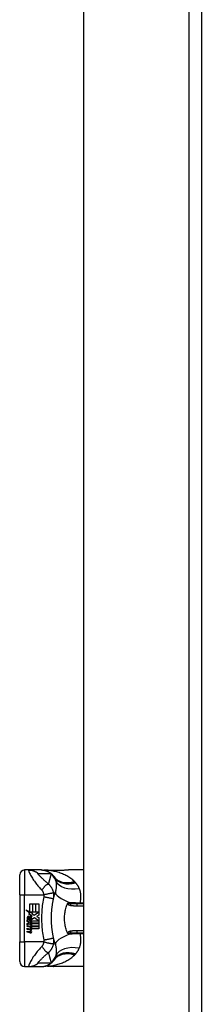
# Model space of a CAD drawing. Header units: inches. Extents: x 11 to 342, y 26 to 169.
# Tile 93 of 204: x 95.74 to 97.18, y 97.82 to 105.64. Entities that reach past the tile are written whole.
import ezdxf

# ---------------------------------------------------------------- set-up
doc = ezdxf.new("R2010")
doc.units = ezdxf.units.IN
doc.header["$MEASUREMENT"] = 0
doc.layers.add('Visible Edges(ANSI)', color=7, linetype='Continuous', lineweight=25)
doc.layers.add('Visible Tangent Edges(ANSI)', color=7, linetype='Continuous', lineweight=25)

msp = doc.modelspace()

# ---------------------------------------------------------------- linework, layer by layer
at = {"layer": 'Visible Edges(ANSI)'}
for p, q in [((96.2509, 83.7599), (96.2509, 113.3629)), ((97.1849, 113.3629), (97.1849, 83.6429)), ((95.8119, 98.8868), (95.7794, 98.8868)), ((95.9123, 98.8868), (95.8119, 98.8868)), ((95.9147, 98.8868), (95.9123, 98.8868)), ((96.2509, 98.8868), (96.1289, 98.8868)), ((95.74, 98.6899), (95.74, 98.8474)), ((95.74, 98.6899), (95.74, 98.3159)), ((95.7893, 98.5701), (95.8211, 98.5535)), ((95.8201, 98.5408), (95.7893, 98.5701)), ((95.8211, 98.6182), (95.8425, 98.6182)), ((95.8211, 98.5535), (95.8211, 98.6182)), ((95.8233, 98.5524), (95.8429, 98.5422)), ((95.8425, 98.5524), (95.8233, 98.5524)), ((95.8425, 98.6182), (95.8425, 98.5524)), ((95.8455, 98.6182), (95.8669, 98.6182)), ((95.8455, 98.5524), (95.8455, 98.6182)), ((95.8669, 98.5524), (95.8455, 98.5524)), ((95.8549, 98.5278), (95.8907, 98.5524)), ((95.8669, 98.6182), (95.8669, 98.5524)), ((95.8697, 98.5524), (95.8697, 98.6182)), ((95.8697, 98.6182), (95.8911, 98.6182)), ((95.8907, 98.5524), (95.8697, 98.5524)), ((95.8911, 98.6182), (95.8911, 98.529)), ((96.2509, 98.6171), (96.1975, 98.6171)), ((95.7989, 98.488), (95.8175, 98.4716)), ((95.7989, 98.4772), (95.7989, 98.488)), ((95.8119, 98.4682), (95.7989, 98.4772)), ((95.8067, 98.4916), (95.8007, 98.4916)), ((95.8106, 98.5395), (95.8201, 98.5408)), ((95.84, 98.5186), (95.8106, 98.5395)), ((95.8119, 98.4666), (95.8119, 98.4682)), ((95.8147, 98.4872), (95.8147, 98.5116)), ((95.8175, 98.4716), (95.8353, 98.4808)), ((95.8207, 98.5106), (95.8207, 98.4946)), ((95.8353, 98.47), (95.823, 98.4648)), ((95.8254, 98.4634), (95.8372, 98.4684)), ((95.8323, 98.5139), (95.84, 98.5186)), ((95.8353, 98.4808), (95.8353, 98.47)), ((95.8429, 98.5422), (95.8362, 98.5409)), ((95.8362, 98.5409), (95.8549, 98.5278)), ((95.8372, 98.4834), (95.8902, 98.4834)), ((95.8372, 98.4684), (95.8372, 98.4834)), ((95.8576, 98.5078), (95.8377, 98.494)), ((95.8902, 98.4834), (95.8576, 98.5078)), ((95.8911, 98.529), (95.8737, 98.5172)), ((95.8737, 98.5172), (95.8911, 98.508)), ((95.8911, 98.508), (95.8911, 98.4634)), ((95.7989, 98.4616), (95.8119, 98.4666)), ((95.7989, 98.4508), (95.7989, 98.4616)), ((95.8176, 98.4598), (95.7989, 98.4508)), ((95.7989, 98.4462), (95.8353, 98.4398)), ((95.7989, 98.4374), (95.7989, 98.4462)), ((95.8139, 98.4347), (95.7989, 98.4374)), ((95.7989, 98.4236), (95.8219, 98.4195)), ((95.7989, 98.4148), (95.7989, 98.4236)), ((95.8139, 98.4121), (95.7989, 98.4148)), ((95.7989, 98.4012), (95.8219, 98.3971)), ((95.7989, 98.3924), (95.7989, 98.4012)), ((95.8217, 98.3879), (95.7989, 98.3924)), ((95.8353, 98.4436), (95.8176, 98.4598)), ((95.823, 98.4648), (95.823, 98.4634)), ((95.823, 98.4634), (95.8353, 98.4545)), ((95.8911, 98.4634), (95.8254, 98.4634)), ((95.8289, 98.4327), (95.8289, 98.4308)), ((95.8353, 98.4322), (95.8289, 98.4327)), ((95.8303, 98.4606), (95.8911, 98.4606)), ((95.8372, 98.4556), (95.8303, 98.4606)), ((95.8331, 98.4301), (95.8372, 98.4298)), ((95.8353, 98.4545), (95.8353, 98.4436)), ((95.8353, 98.4398), (95.8353, 98.4322)), ((95.8372, 98.4408), (95.8372, 98.4556)), ((95.8911, 98.4408), (95.8372, 98.4408)), ((95.8372, 98.438), (95.8911, 98.438)), ((95.8372, 98.4298), (95.8372, 98.438)), ((95.8911, 98.4182), (95.8381, 98.4182)), ((95.8911, 98.4606), (95.8911, 98.4408)), ((95.8911, 98.438), (95.8911, 98.4182)), ((95.74, 98.1584), (95.74, 98.3159)), ((96.1975, 98.3887), (96.2509, 98.3887)), ((95.7794, 98.119), (95.8119, 98.119)), ((95.8119, 98.119), (95.9123, 98.119)), ((95.9123, 98.119), (95.9147, 98.119)), ((96.2509, 98.119), (96.1289, 98.119))]:
    msp.add_line(p, q, dxfattribs=at)
at = {"layer": 'Visible Edges(ANSI)', "flags": 128}
for points in [[(95.9147, 98.8868), (95.9194, 98.8867), (95.9241, 98.8864), (95.9288, 98.8859), (95.9335, 98.8853), (95.9382, 98.8844), (95.9429, 98.8833), (95.9476, 98.8821), (95.9522, 98.8806), (95.9568, 98.879), (95.9614, 98.8772), (95.9658, 98.8751), (95.9702, 98.8729), (95.9745, 98.8705), (95.9787, 98.8679), (95.9827, 98.8652), (95.9867, 98.8623), (95.9905, 98.8593), (95.9941, 98.8561), (95.9976, 98.8528), (96.001, 98.8493), (96.0042, 98.8458), (96.0072, 98.8422), (96.01, 98.8384), (96.0127, 98.8346)], [(95.9622, 98.884), (95.9471, 98.884), (95.9319, 98.8855)], [(95.9622, 98.884), (95.986, 98.8848), (96.0103, 98.8853)], [(96.0103, 98.8853), (96.0405, 98.8858), (96.0704, 98.8862), (96.0999, 98.8866), (96.1289, 98.8868)], [(96.0092, 98.6576), (96.0097, 98.66), (96.0103, 98.6623), (96.0108, 98.6647), (96.0113, 98.667), (96.0119, 98.6694), (96.0125, 98.6717), (96.013, 98.674), (96.0136, 98.6763), (96.0142, 98.6786), (96.0148, 98.6809), (96.0153, 98.6832), (96.0159, 98.6855), (96.0166, 98.6878), (96.0172, 98.69), (96.0178, 98.6923), (96.0184, 98.6946), (96.019, 98.6968), (96.0197, 98.6991), (96.0203, 98.7013), (96.021, 98.7035), (96.0217, 98.7058), (96.0223, 98.708), (96.023, 98.7102), (96.0237, 98.7124)], [(95.9937, 98.5423), (95.994, 98.5471), (95.9943, 98.552), (95.9946, 98.5568), (95.995, 98.5617), (95.9954, 98.5665), (95.9958, 98.5714), (95.9963, 98.5762), (95.9968, 98.5811), (95.9973, 98.5859), (95.9979, 98.5907), (95.9985, 98.5955), (95.9991, 98.6004), (95.9998, 98.6052), (96.0005, 98.61), (96.0012, 98.6148), (96.002, 98.6196), (96.0028, 98.6244), (96.0036, 98.6291), (96.0044, 98.6339), (96.0053, 98.6387), (96.0062, 98.6434), (96.0072, 98.6482), (96.0082, 98.6529), (96.0092, 98.6576)], [(96.1201, 98.6189), (96.1203, 98.6193), (96.1205, 98.6198), (96.1207, 98.6202), (96.121, 98.6207), (96.1213, 98.6211), (96.1216, 98.6215), (96.1218, 98.6219), (96.1222, 98.6223), (96.1225, 98.6226), (96.1228, 98.623), (96.1232, 98.6233), (96.1235, 98.6236), (96.1239, 98.6239), (96.1243, 98.6241), (96.1246, 98.6244), (96.125, 98.6246), (96.1254, 98.6248), (96.1258, 98.625), (96.1261, 98.6251), (96.1265, 98.6253), (96.1269, 98.6254), (96.1273, 98.6256), (96.1276, 98.6257), (96.128, 98.6258)], [(96.1193, 98.3887), (96.1157, 98.3976), (96.1125, 98.4066), (96.1095, 98.4158), (96.1068, 98.4251), (96.1045, 98.4346), (96.1024, 98.4441), (96.1006, 98.4538), (96.0992, 98.4636), (96.0981, 98.4734), (96.0973, 98.4832), (96.0968, 98.4931), (96.0966, 98.503), (96.0968, 98.5129), (96.0973, 98.5228), (96.0981, 98.5327), (96.0992, 98.5425), (96.1007, 98.5522), (96.1024, 98.5618), (96.1045, 98.5713), (96.1068, 98.5807), (96.1095, 98.59), (96.1125, 98.5992), (96.1157, 98.6082), (96.1193, 98.6171)], [(96.1193, 98.6171), (96.1193, 98.6171), (96.1194, 98.6172), (96.1194, 98.6173), (96.1194, 98.6174), (96.1195, 98.6174), (96.1195, 98.6175), (96.1195, 98.6176), (96.1196, 98.6177), (96.1196, 98.6177), (96.1196, 98.6178), (96.1197, 98.6179), (96.1197, 98.618), (96.1197, 98.618), (96.1198, 98.6181), (96.1198, 98.6182), (96.1198, 98.6183), (96.1198, 98.6183), (96.1199, 98.6184), (96.1199, 98.6185), (96.1199, 98.6186), (96.12, 98.6186), (96.12, 98.6187), (96.12, 98.6188), (96.1201, 98.6189)], [(95.9937, 98.4635), (95.9935, 98.4668), (95.9934, 98.4701), (95.9932, 98.4734), (95.9931, 98.4766), (95.993, 98.4799), (95.9929, 98.4832), (95.9928, 98.4865), (95.9927, 98.4898), (95.9927, 98.4931), (95.9927, 98.4963), (95.9926, 98.4996), (95.9926, 98.5029), (95.9926, 98.5062), (95.9927, 98.5095), (95.9927, 98.5127), (95.9927, 98.516), (95.9928, 98.5193), (95.9929, 98.5226), (95.993, 98.5259), (95.9931, 98.5291), (95.9932, 98.5324), (95.9934, 98.5357), (95.9935, 98.539), (95.9937, 98.5423)], [(96.0092, 98.3482), (96.0082, 98.3529), (96.0072, 98.3576), (96.0062, 98.3624), (96.0053, 98.3671), (96.0044, 98.3719), (96.0036, 98.3766), (96.0028, 98.3814), (96.002, 98.3862), (96.0012, 98.391), (96.0005, 98.3958), (95.9998, 98.4006), (95.9991, 98.4054), (95.9985, 98.4102), (95.9979, 98.4151), (95.9973, 98.4199), (95.9968, 98.4247), (95.9963, 98.4296), (95.9958, 98.4344), (95.9954, 98.4393), (95.995, 98.4441), (95.9946, 98.449), (95.9943, 98.4538), (95.994, 98.4587), (95.9937, 98.4635)], [(96.0237, 98.2934), (96.023, 98.2956), (96.0223, 98.2978), (96.0217, 98.3), (96.021, 98.3023), (96.0203, 98.3045), (96.0197, 98.3067), (96.019, 98.309), (96.0184, 98.3112), (96.0178, 98.3135), (96.0172, 98.3157), (96.0166, 98.318), (96.0159, 98.3203), (96.0153, 98.3226), (96.0148, 98.3249), (96.0142, 98.3272), (96.0136, 98.3295), (96.013, 98.3318), (96.0125, 98.3341), (96.0119, 98.3364), (96.0113, 98.3388), (96.0108, 98.3411), (96.0103, 98.3434), (96.0097, 98.3458), (96.0092, 98.3482)], [(96.1201, 98.3869), (96.12, 98.387), (96.12, 98.3871), (96.12, 98.3872), (96.1199, 98.3872), (96.1199, 98.3873), (96.1199, 98.3874), (96.1198, 98.3875), (96.1198, 98.3875), (96.1198, 98.3876), (96.1198, 98.3877), (96.1197, 98.3878), (96.1197, 98.3878), (96.1197, 98.3879), (96.1196, 98.388), (96.1196, 98.388), (96.1196, 98.3881), (96.1195, 98.3882), (96.1195, 98.3883), (96.1195, 98.3883), (96.1194, 98.3884), (96.1194, 98.3885), (96.1194, 98.3886), (96.1193, 98.3886), (96.1193, 98.3887)], [(96.128, 98.38), (96.1276, 98.3801), (96.1273, 98.3802), (96.1269, 98.3803), (96.1265, 98.3805), (96.1261, 98.3806), (96.1258, 98.3808), (96.1254, 98.381), (96.125, 98.3812), (96.1246, 98.3814), (96.1243, 98.3817), (96.1239, 98.3819), (96.1235, 98.3822), (96.1232, 98.3825), (96.1228, 98.3828), (96.1225, 98.3832), (96.1222, 98.3835), (96.1218, 98.3839), (96.1216, 98.3843), (96.1213, 98.3847), (96.121, 98.3851), (96.1207, 98.3856), (96.1205, 98.386), (96.1203, 98.3865), (96.1201, 98.3869)], [(95.9147, 98.119), (95.9194, 98.1191), (95.9241, 98.1194), (95.9288, 98.1199), (95.9335, 98.1205), (95.9382, 98.1214), (95.9429, 98.1224), (95.9476, 98.1237), (95.9522, 98.1251), (95.9568, 98.1268), (95.9614, 98.1286), (95.9658, 98.1307), (95.9702, 98.1329), (95.9745, 98.1353), (95.9787, 98.1378), (95.9827, 98.1406), (95.9867, 98.1435), (95.9905, 98.1465), (95.9941, 98.1497), (95.9976, 98.153), (96.001, 98.1565), (96.0042, 98.16), (96.0072, 98.1636), (96.01, 98.1674), (96.0127, 98.1712)], [(95.9622, 98.1218), (95.9471, 98.1218), (95.9319, 98.1203)], [(96.0103, 98.1205), (95.986, 98.121), (95.9622, 98.1218)], [(96.1289, 98.119), (96.0999, 98.1192), (96.0704, 98.1195), (96.0405, 98.12), (96.0103, 98.1205)]]:
    msp.add_lwpolyline(points, dxfattribs=at)
at = {"layer": 'Visible Edges(ANSI)'}
for centre, radius, start, end in [((95.7794, 98.8474), 0.0394, 90, 180), ((95.5202, 98.5029), 0.5938, 33.52082, 33.96213), ((95.9168, 98.7656), 0.1181, 31.30007, 33.52082), ((95.8393, 98.5036), 0.0405, 171.56052, 197.33425), ((95.8123, 98.5076), 0.0132, 86.56465, 171.56052), ((95.8256, 98.4994), 0.0205, 154.67838, 202.56091), ((95.8129, 98.5054), 0.0064, 73.52609, 154.67838), ((95.8115, 98.4943), 0.0265, 44.16843, 86.56465), ((95.8223, 98.5044), 0.0188, 246.15553, 293.84447), ((95.8193, 98.4995), 0.0112, 19.37968, 82.99755), ((95.8237, 98.5002), 0.00637, 241.45471, 321.16516), ((95.823, 98.5007), 0.0073, 321.16516, 19.37968), ((95.8258, 98.4964), 0.0101, 293.84447, 355.08017), ((95.8162, 98.4989), 0.0199, 350.40854, 44.16843), ((95.8162, 98.4989), 0.022, 347.07905, 43.17854), ((95.8085, 98.4042), 0.031, 57.59924, 80), ((95.8089, 98.3815), 0.031, 58.55841, 80.82565), ((95.8233, 98.4276), 0.0082, 260, 293.55712), ((95.8233, 98.4052), 0.0082, 259.9922, 293.54875), ((95.8206, 98.4233), 0.0084, 6.03001, 57.59924), ((95.8206, 98.4009), 0.0084, 6.10268, 57.60833), ((95.825, 98.4237), 0.004, 293.55712, 6.03001), ((95.825, 98.4013), 0.004, 293.54875, 6.10268), ((95.8259, 98.4291), 0.0192, 273.6169, 286.9928), ((95.8199, 98.3953), 0.0164, 359.6788, 63.95078), ((95.8203, 98.4173), 0.016, 359.47765, 57.41137), ((95.8295, 98.4172), 0.00676, 286.9928, 359.47765), ((95.8293, 98.3952), 0.007, 288.47479, 359.6788), ((95.8221, 98.4185), 0.016, 358.79525, 46.5849), ((95.8254, 98.4068), 0.0192, 259, 288.47479), ((95.7794, 98.1584), 0.0394, 180, 270), ((95.5202, 98.5029), 0.5938, 326.03787, 326.47918), ((95.9168, 98.2402), 0.1181, 326.47918, 328.69993)]:
    msp.add_arc(centre, radius, start, end, dxfattribs=at)
at = {"layer": 'Visible Tangent Edges(ANSI)'}
for p, q in [((97.0859, 113.3629), (97.0859, 83.6429)), ((95.7794, 98.8868), (95.7794, 98.6899)), ((95.74, 98.6899), (95.7794, 98.6899)), ((95.7794, 98.3159), (95.7794, 98.6899)), ((95.7794, 98.6899), (95.9314, 98.6899)), ((96.1975, 98.6025), (96.1975, 98.6171)), ((96.1975, 98.6025), (96.2509, 98.6025)), ((96.2199, 98.6238), (96.2199, 98.6171)), ((96.2509, 98.6238), (96.2199, 98.6238)), ((96.2509, 98.4033), (96.1975, 98.4033)), ((96.1975, 98.3887), (96.1975, 98.4033)), ((95.74, 98.3159), (95.7794, 98.3159)), ((95.7794, 98.3159), (95.7794, 98.119)), ((95.9314, 98.3159), (95.7794, 98.3159)), ((96.2199, 98.3887), (96.2199, 98.382)), ((96.2199, 98.382), (96.2509, 98.382))]:
    msp.add_line(p, q, dxfattribs=at)
at = {"layer": 'Visible Tangent Edges(ANSI)', "flags": 128}
for points in [[(95.8119, 98.8868), (95.8111, 98.8859), (95.8111, 98.8834), (95.8121, 98.8795), (95.8138, 98.8742), (95.8163, 98.8678), (95.8193, 98.8607), (95.8229, 98.8531), (95.827, 98.8452), (95.8313, 98.8371), (95.836, 98.829), (95.8409, 98.8209), (95.846, 98.8129), (95.8513, 98.805), (95.8567, 98.7973), (95.8623, 98.7898), (95.868, 98.7824), (95.8738, 98.7751), (95.8796, 98.7679), (95.8856, 98.7609), (95.8916, 98.7539), (95.8976, 98.747), (95.9037, 98.7402), (95.9099, 98.7332), (95.916, 98.7264)], [(95.8119, 98.8868), (95.8152, 98.8867), (95.8185, 98.8866), (95.8219, 98.8863), (95.8252, 98.886), (95.8286, 98.8855), (95.8319, 98.885), (95.8352, 98.8844), (95.8385, 98.8836), (95.8418, 98.8828), (95.8451, 98.8818), (95.8483, 98.8808), (95.8516, 98.8797), (95.8547, 98.8784), (95.8579, 98.8771), (95.861, 98.8757), (95.864, 98.8742), (95.867, 98.8726), (95.87, 98.8709), (95.8729, 98.8691), (95.8757, 98.8673), (95.8785, 98.8654), (95.8812, 98.8634), (95.8838, 98.8613), (95.8864, 98.8592)], [(95.9687, 98.7749), (95.9634, 98.7796), (95.9581, 98.7842), (95.953, 98.7888), (95.948, 98.7934), (95.943, 98.7978), (95.9382, 98.8023), (95.9335, 98.8067), (95.9288, 98.811), (95.9243, 98.8152), (95.9199, 98.8194), (95.9156, 98.8236), (95.9115, 98.8276), (95.9075, 98.8316), (95.9036, 98.8354), (95.9, 98.8391), (95.8966, 98.8427), (95.8935, 98.8461), (95.8908, 98.8493), (95.8885, 98.8521), (95.8867, 98.8546), (95.8855, 98.8566), (95.885, 98.8581), (95.8853, 98.859), (95.8864, 98.8592)], [(95.8864, 98.8592), (95.8906, 98.8592), (95.8948, 98.8592), (95.899, 98.8592), (95.9031, 98.8592), (95.9073, 98.8592), (95.9115, 98.8592), (95.9157, 98.8592), (95.9199, 98.8592), (95.9241, 98.8592), (95.9282, 98.8592), (95.9324, 98.8592), (95.9366, 98.8592), (95.9408, 98.8592), (95.945, 98.8592), (95.9492, 98.8592), (95.9534, 98.8592), (95.9575, 98.8592), (95.9617, 98.8592), (95.9659, 98.8592), (95.9701, 98.8592), (95.9743, 98.8592), (95.9785, 98.8592), (95.9827, 98.8592), (95.9869, 98.8592)], [(95.9123, 98.8868), (95.9156, 98.8867), (95.919, 98.8866), (95.9223, 98.8863), (95.9256, 98.886), (95.929, 98.8855), (95.9323, 98.885), (95.9356, 98.8843), (95.9389, 98.8836), (95.9422, 98.8828), (95.9455, 98.8818), (95.9488, 98.8808), (95.952, 98.8796), (95.9552, 98.8784), (95.9583, 98.8771), (95.9614, 98.8757), (95.9645, 98.8742), (95.9675, 98.8726), (95.9704, 98.8709), (95.9733, 98.8691), (95.9762, 98.8673), (95.9789, 98.8654), (95.9817, 98.8634), (95.9843, 98.8613), (95.9869, 98.8592)], [(95.9643, 98.8839), (95.9642, 98.8839), (95.9642, 98.8839), (95.9641, 98.8839), (95.964, 98.884), (95.9639, 98.884), (95.9638, 98.884), (95.9637, 98.884), (95.9636, 98.884), (95.9635, 98.884), (95.9635, 98.884), (95.9634, 98.884), (95.9633, 98.884), (95.9632, 98.884), (95.9631, 98.884), (95.963, 98.884), (95.9629, 98.884), (95.9628, 98.884), (95.9628, 98.884), (95.9627, 98.884), (95.9626, 98.884), (95.9625, 98.884), (95.9624, 98.884), (95.9623, 98.884), (95.9622, 98.884)], [(95.9673, 98.8838), (95.9671, 98.8838), (95.967, 98.8838), (95.9668, 98.8838), (95.9666, 98.8839), (95.9665, 98.8839), (95.9663, 98.8839), (95.9662, 98.8839), (95.966, 98.8839), (95.9659, 98.8839), (95.9657, 98.8839), (95.9656, 98.8839), (95.9655, 98.8839), (95.9654, 98.8839), (95.9652, 98.8839), (95.9651, 98.8839), (95.965, 98.8839), (95.9649, 98.8839), (95.9648, 98.8839), (95.9647, 98.8839), (95.9646, 98.8839), (95.9645, 98.8839), (95.9645, 98.8839), (95.9644, 98.8839), (95.9643, 98.8839)], [(95.9673, 98.8838), (95.9691, 98.8839), (95.9709, 98.884), (95.9726, 98.8841), (95.9744, 98.8841), (95.9762, 98.8842), (95.978, 98.8843), (95.9798, 98.8843), (95.9816, 98.8844), (95.9834, 98.8845), (95.9853, 98.8845), (95.9871, 98.8846), (95.9889, 98.8846), (95.9907, 98.8847), (95.9925, 98.8847), (95.9944, 98.8848), (95.9962, 98.8848), (95.998, 98.8849), (95.9999, 98.8849), (96.0017, 98.885), (96.0035, 98.885), (96.0054, 98.885), (96.0072, 98.8851), (96.0091, 98.8851), (96.0109, 98.8851)], [(96.176, 98.7949), (96.1692, 98.8012), (96.1622, 98.8074), (96.1549, 98.8133), (96.1473, 98.8189), (96.1396, 98.8243), (96.1317, 98.8295), (96.1236, 98.8344), (96.1153, 98.8391), (96.1069, 98.8435), (96.0983, 98.8478), (96.0895, 98.8517), (96.0807, 98.8555), (96.0717, 98.8591), (96.0626, 98.8624), (96.0534, 98.8655), (96.044, 98.8684), (96.0346, 98.8711), (96.0252, 98.8735), (96.0156, 98.8758), (96.006, 98.8778), (95.9964, 98.8796), (95.9867, 98.8812), (95.977, 98.8826), (95.9673, 98.8838)], [(95.9869, 98.8592), (95.9884, 98.8582), (95.9898, 98.8572), (95.9913, 98.8562), (95.9926, 98.8552), (95.994, 98.8542), (95.9953, 98.8532), (95.9965, 98.8522), (95.9977, 98.8512), (95.9989, 98.8502), (96, 98.8491), (96.0011, 98.8481), (96.0022, 98.8471), (96.0032, 98.8461), (96.0042, 98.845), (96.0052, 98.844), (96.0062, 98.843), (96.0071, 98.842), (96.008, 98.8409), (96.0088, 98.8399), (96.0096, 98.8388), (96.0104, 98.8378), (96.0112, 98.8367), (96.012, 98.8357), (96.0127, 98.8346)], [(96.0103, 98.8853), (96.0104, 98.8853), (96.0104, 98.8853), (96.0104, 98.8853), (96.0104, 98.8853), (96.0105, 98.8853), (96.0105, 98.8853), (96.0105, 98.8853), (96.0105, 98.8853), (96.0106, 98.8853), (96.0106, 98.8853), (96.0106, 98.8853), (96.0106, 98.8853), (96.0107, 98.8852), (96.0107, 98.8852), (96.0107, 98.8852), (96.0107, 98.8852), (96.0108, 98.8852), (96.0108, 98.8852), (96.0108, 98.8852), (96.0108, 98.8852), (96.0109, 98.8852), (96.0109, 98.8852), (96.0109, 98.8851), (96.0109, 98.8851)], [(96.0109, 98.8851), (96.016, 98.8852), (96.021, 98.8853), (96.026, 98.8854), (96.031, 98.8855), (96.036, 98.8856), (96.041, 98.8857), (96.046, 98.8858), (96.0509, 98.8858), (96.0559, 98.8859), (96.0609, 98.886), (96.0658, 98.8861), (96.0707, 98.8862), (96.0756, 98.8863), (96.0805, 98.8863), (96.0854, 98.8864), (96.0903, 98.8865), (96.0952, 98.8865), (96.1001, 98.8866), (96.1049, 98.8866), (96.1097, 98.8867), (96.1146, 98.8867), (96.1194, 98.8867), (96.1241, 98.8867), (96.1289, 98.8868)], [(95.9904, 98.8535), (95.9894, 98.8504), (95.9884, 98.8472), (95.9873, 98.844), (95.9863, 98.8408), (95.9853, 98.8376), (95.9843, 98.8344), (95.9834, 98.8312), (95.9824, 98.828), (95.9814, 98.8247), (95.9805, 98.8215), (95.9796, 98.8182), (95.9787, 98.8149), (95.9778, 98.8117), (95.9769, 98.8084), (95.976, 98.8051), (95.9751, 98.8018), (95.9743, 98.7984), (95.9735, 98.7951), (95.9726, 98.7918), (95.9718, 98.7884), (95.971, 98.785), (95.9702, 98.7817), (95.9695, 98.7783), (95.9687, 98.7749)], [(96.0152, 98.8308), (96.0143, 98.8322), (96.0134, 98.8335), (96.0124, 98.8348), (96.0115, 98.836), (96.0105, 98.8372), (96.0095, 98.8384), (96.0085, 98.8395), (96.0075, 98.8405), (96.0065, 98.8416), (96.0054, 98.8426), (96.0044, 98.8436), (96.0034, 98.8445), (96.0023, 98.8454), (96.0013, 98.8463), (96.0002, 98.8471), (95.9992, 98.848), (95.9981, 98.8487), (95.997, 98.8495), (95.9959, 98.8502), (95.9948, 98.8509), (95.9937, 98.8516), (95.9926, 98.8523), (95.9915, 98.8529), (95.9904, 98.8535)], [(96.0177, 98.827), (96.0183, 98.826), (96.0188, 98.825), (96.0194, 98.824), (96.0199, 98.8231), (96.0204, 98.822), (96.0209, 98.821), (96.0214, 98.82), (96.0219, 98.8189), (96.0223, 98.8178), (96.0228, 98.8167), (96.0232, 98.8156), (96.0237, 98.8145), (96.0241, 98.8134), (96.0245, 98.8122), (96.0248, 98.8111), (96.0252, 98.8099), (96.0256, 98.8087), (96.0259, 98.8075), (96.0263, 98.8063), (96.0266, 98.805), (96.0269, 98.8038), (96.0272, 98.8025), (96.0275, 98.8012), (96.0277, 98.7999)], [(96.0277, 98.7999), (96.0283, 98.7966), (96.0288, 98.7932), (96.0293, 98.7897), (96.0297, 98.7863), (96.0301, 98.7827), (96.0304, 98.7792), (96.0306, 98.7756), (96.0308, 98.772), (96.031, 98.7684), (96.031, 98.7648), (96.031, 98.7611), (96.0309, 98.7574), (96.0308, 98.7537), (96.0306, 98.7499), (96.0303, 98.7462), (96.0299, 98.7424), (96.0294, 98.7386), (96.0289, 98.7349), (96.0282, 98.7311), (96.0275, 98.7273), (96.0267, 98.7235), (96.0258, 98.7198), (96.0248, 98.7161), (96.0237, 98.7124)], [(96.1794, 98.7915), (96.1792, 98.7917), (96.1791, 98.7918), (96.1789, 98.7919), (96.1788, 98.7921), (96.1786, 98.7922), (96.1785, 98.7924), (96.1784, 98.7925), (96.1782, 98.7926), (96.1781, 98.7928), (96.1779, 98.7929), (96.1778, 98.7931), (96.1777, 98.7932), (96.1775, 98.7933), (96.1774, 98.7935), (96.1772, 98.7936), (96.1771, 98.7938), (96.177, 98.7939), (96.1768, 98.794), (96.1767, 98.7942), (96.1765, 98.7943), (96.1764, 98.7945), (96.1762, 98.7946), (96.1761, 98.7947), (96.176, 98.7949)], [(96.1859, 98.7847), (96.1856, 98.785), (96.1854, 98.7853), (96.1851, 98.7856), (96.1848, 98.7859), (96.1846, 98.7861), (96.1843, 98.7864), (96.184, 98.7867), (96.1837, 98.787), (96.1835, 98.7873), (96.1832, 98.7876), (96.1829, 98.7879), (96.1827, 98.7881), (96.1824, 98.7884), (96.1821, 98.7887), (96.1818, 98.789), (96.1816, 98.7893), (96.1813, 98.7896), (96.181, 98.7898), (96.1807, 98.7901), (96.1805, 98.7904), (96.1802, 98.7907), (96.1799, 98.791), (96.1796, 98.7912), (96.1794, 98.7915)], [(96.2141, 98.7399), (96.2133, 98.742), (96.2124, 98.744), (96.2115, 98.746), (96.2106, 98.748), (96.2096, 98.75), (96.2086, 98.7519), (96.2076, 98.7539), (96.2066, 98.7558), (96.2055, 98.7578), (96.2044, 98.7597), (96.2033, 98.7616), (96.2021, 98.7634), (96.2009, 98.7653), (96.1997, 98.7671), (96.1985, 98.769), (96.1972, 98.7708), (96.1959, 98.7726), (96.1946, 98.7744), (96.1932, 98.7761), (96.1918, 98.7779), (96.1904, 98.7796), (96.1889, 98.7813), (96.1874, 98.783), (96.1859, 98.7847)], [(95.916, 98.7264), (95.9184, 98.7298), (95.9208, 98.7333), (95.9233, 98.7368), (95.9258, 98.7401), (95.9284, 98.7435), (95.931, 98.7467), (95.9336, 98.7498), (95.9362, 98.7529), (95.9388, 98.7557), (95.9413, 98.7584), (95.9439, 98.761), (95.9464, 98.7634), (95.9488, 98.7655), (95.9511, 98.7675), (95.9534, 98.7692), (95.9556, 98.7707), (95.9576, 98.772), (95.9596, 98.7731), (95.9614, 98.7739), (95.9631, 98.7745), (95.9647, 98.7749), (95.9662, 98.7751), (95.9675, 98.7751), (95.9687, 98.7749)], [(95.916, 98.7264), (95.9169, 98.7254), (95.9178, 98.7243), (95.9186, 98.7232), (95.9194, 98.7221), (95.9202, 98.721), (95.921, 98.7198), (95.9217, 98.7186), (95.9224, 98.7173), (95.9232, 98.716), (95.9238, 98.7147), (95.9245, 98.7133), (95.9252, 98.7118), (95.9259, 98.7101), (95.9266, 98.7083), (95.9273, 98.7066), (95.9279, 98.7049), (95.9284, 98.7031), (95.929, 98.7013), (95.9295, 98.6994), (95.9299, 98.6975), (95.9304, 98.6956), (95.9308, 98.6937), (95.9311, 98.6918), (95.9314, 98.6899)], [(95.9314, 98.6899), (95.9359, 98.6911), (95.9405, 98.6922), (95.9452, 98.6934), (95.9499, 98.6945), (95.9546, 98.6956), (95.9592, 98.6967), (95.9639, 98.6977), (95.9684, 98.6987), (95.9729, 98.6996), (95.9772, 98.7005), (95.9813, 98.7013), (95.9852, 98.702), (95.9889, 98.7026), (95.9924, 98.7031), (95.9955, 98.7036), (95.9984, 98.7039), (96.0009, 98.7042), (96.0032, 98.7044), (96.0051, 98.7044), (96.0067, 98.7044), (96.008, 98.7043), (96.009, 98.7042), (96.0097, 98.7039), (96.0101, 98.7036)], [(96.0101, 98.7036), (96.0095, 98.7072), (96.0087, 98.7107), (96.0078, 98.7142), (96.0067, 98.7177), (96.0056, 98.7212), (96.0044, 98.7247), (96.003, 98.7281), (96.0016, 98.7315), (96, 98.7348), (95.9984, 98.7381), (95.9966, 98.7414), (95.9947, 98.7447), (95.9927, 98.7478), (95.9909, 98.7505), (95.989, 98.7532), (95.9871, 98.7558), (95.9851, 98.7583), (95.983, 98.7608), (95.9808, 98.7633), (95.9786, 98.7657), (95.9762, 98.7681), (95.9738, 98.7704), (95.9713, 98.7727), (95.9687, 98.7749)], [(96.0092, 98.6576), (96.0096, 98.6594), (96.0099, 98.6613), (96.0103, 98.6631), (96.0106, 98.6649), (96.0108, 98.6667), (96.0111, 98.6686), (96.0113, 98.6704), (96.0115, 98.6723), (96.0116, 98.6741), (96.0118, 98.676), (96.0118, 98.6778), (96.0119, 98.6797), (96.0119, 98.6816), (96.012, 98.6835), (96.0119, 98.6854), (96.0119, 98.6874), (96.0118, 98.6894), (96.0117, 98.6914), (96.0115, 98.6934), (96.0113, 98.6955), (96.0111, 98.6975), (96.0108, 98.6995), (96.0105, 98.7016), (96.0101, 98.7036)], [(96.2199, 98.6238), (96.2215, 98.629), (96.2228, 98.6342), (96.224, 98.6394), (96.225, 98.6445), (96.2259, 98.6497), (96.2265, 98.6548), (96.227, 98.6599), (96.2274, 98.6649), (96.2275, 98.6699), (96.2275, 98.6749), (96.2274, 98.6799), (96.2271, 98.6848), (96.2267, 98.6896), (96.2262, 98.6944), (96.2255, 98.6992), (96.2247, 98.7039), (96.2237, 98.7086), (96.2227, 98.7133), (96.2215, 98.7178), (96.2202, 98.7224), (96.2189, 98.7268), (96.2174, 98.7313), (96.2158, 98.7356), (96.2141, 98.7399)], [(95.9321, 98.6746), (95.9293, 98.6604), (95.9267, 98.6463), (95.9242, 98.6321), (95.922, 98.6178), (95.9201, 98.6035), (95.9185, 98.5892), (95.9171, 98.5749), (95.9159, 98.5605), (95.915, 98.5461), (95.9144, 98.5317), (95.914, 98.5173), (95.9139, 98.5029), (95.914, 98.4885), (95.9144, 98.4741), (95.915, 98.4597), (95.9159, 98.4453), (95.9171, 98.4309), (95.9185, 98.4166), (95.9201, 98.4023), (95.922, 98.388), (95.9242, 98.3737), (95.9267, 98.3595), (95.9293, 98.3454), (95.9321, 98.3312)], [(95.9314, 98.6899), (95.9316, 98.6892), (95.9318, 98.6886), (95.9319, 98.6879), (95.932, 98.6872), (95.9321, 98.6866), (95.9322, 98.6859), (95.9323, 98.6852), (95.9324, 98.6846), (95.9325, 98.6839), (95.9325, 98.6833), (95.9326, 98.6827), (95.9326, 98.682), (95.9326, 98.6814), (95.9326, 98.6808), (95.9326, 98.6801), (95.9326, 98.6795), (95.9326, 98.6789), (95.9325, 98.6783), (95.9325, 98.6777), (95.9324, 98.677), (95.9324, 98.6764), (95.9323, 98.6758), (95.9322, 98.6752), (95.9321, 98.6746)], [(95.9321, 98.6746), (95.9367, 98.6738), (95.9415, 98.6729), (95.9462, 98.672), (95.9511, 98.6711), (95.9559, 98.6702), (95.9607, 98.6693), (95.9654, 98.6684), (95.9701, 98.6675), (95.9746, 98.6665), (95.9789, 98.6657), (95.983, 98.6648), (95.9869, 98.6639), (95.9905, 98.6631), (95.9939, 98.6624), (95.9969, 98.6616), (95.9996, 98.661), (96.002, 98.6603), (96.004, 98.6598), (96.0057, 98.6593), (96.007, 98.6588), (96.008, 98.6585), (96.0087, 98.6581), (96.0091, 98.6579), (96.0092, 98.6576)], [(96.1465, 98.6182), (96.1452, 98.6183), (96.1438, 98.6184), (96.1424, 98.6186), (96.1411, 98.6187), (96.1398, 98.6189), (96.1385, 98.6191), (96.1372, 98.6192), (96.1359, 98.6194), (96.1347, 98.6197), (96.1336, 98.6199), (96.1325, 98.6202), (96.1314, 98.6205), (96.1304, 98.6208), (96.1294, 98.6211), (96.1286, 98.6215), (96.1279, 98.6219), (96.1273, 98.6224), (96.1268, 98.6228), (96.1266, 98.6233), (96.1265, 98.6238), (96.1266, 98.6244), (96.1269, 98.6249), (96.1274, 98.6254), (96.128, 98.6258)], [(96.1448, 98.6255), (96.1441, 98.6255), (96.1434, 98.6255), (96.1427, 98.6255), (96.1419, 98.6255), (96.1412, 98.6256), (96.1405, 98.6256), (96.1398, 98.6256), (96.1391, 98.6256), (96.1384, 98.6256), (96.1377, 98.6256), (96.137, 98.6256), (96.1363, 98.6257), (96.1356, 98.6257), (96.1349, 98.6257), (96.1343, 98.6257), (96.1336, 98.6257), (96.1329, 98.6257), (96.1322, 98.6257), (96.1315, 98.6258), (96.1308, 98.6258), (96.1301, 98.6258), (96.1294, 98.6258), (96.1287, 98.6258), (96.128, 98.6258)], [(96.2199, 98.6238), (96.2167, 98.6239), (96.2135, 98.6239), (96.2103, 98.6239), (96.2071, 98.624), (96.2039, 98.624), (96.2007, 98.6241), (96.1975, 98.6242), (96.1943, 98.6242), (96.1911, 98.6243), (96.188, 98.6243), (96.1848, 98.6244), (96.1817, 98.6245), (96.1785, 98.6245), (96.1754, 98.6246), (96.1723, 98.6247), (96.1692, 98.6248), (96.1661, 98.6249), (96.163, 98.6249), (96.1599, 98.625), (96.1569, 98.6251), (96.1538, 98.6252), (96.1508, 98.6253), (96.1478, 98.6254), (96.1448, 98.6255)], [(96.1201, 98.6189), (96.1207, 98.6179), (96.1213, 98.617), (96.1221, 98.6161), (96.1229, 98.6153), (96.1237, 98.6145), (96.1246, 98.6138), (96.1255, 98.6131), (96.1265, 98.6125), (96.1274, 98.6119), (96.1284, 98.6113), (96.1294, 98.6108), (96.1304, 98.6103), (96.1314, 98.6098), (96.1325, 98.6094), (96.1336, 98.6089), (96.1346, 98.6085), (96.1357, 98.6082), (96.1368, 98.6078), (96.1379, 98.6075), (96.139, 98.6071), (96.1401, 98.6068), (96.1412, 98.6066), (96.1423, 98.6063), (96.1434, 98.606)], [(96.1434, 98.606), (96.1456, 98.6056), (96.1478, 98.6052), (96.1501, 98.6048), (96.1523, 98.6045), (96.1546, 98.6042), (96.1568, 98.6039), (96.1591, 98.6037), (96.1613, 98.6035), (96.1636, 98.6033), (96.1658, 98.6032), (96.1681, 98.6031), (96.1704, 98.6029), (96.1726, 98.6028), (96.1749, 98.6028), (96.1771, 98.6027), (96.1794, 98.6026), (96.1816, 98.6026), (96.1839, 98.6026), (96.1862, 98.6025), (96.1884, 98.6025), (96.1907, 98.6025), (96.1929, 98.6025), (96.1952, 98.6025), (96.1975, 98.6025)], [(96.1975, 98.6171), (96.1952, 98.6171), (96.193, 98.6171), (96.1908, 98.6171), (96.1886, 98.6171), (96.1864, 98.6171), (96.1842, 98.6171), (96.182, 98.6171), (96.1798, 98.6171), (96.1776, 98.6171), (96.1754, 98.6172), (96.1733, 98.6172), (96.1712, 98.6172), (96.169, 98.6172), (96.1669, 98.6173), (96.1648, 98.6173), (96.1627, 98.6174), (96.1606, 98.6175), (96.1586, 98.6175), (96.1565, 98.6176), (96.1545, 98.6177), (96.1525, 98.6178), (96.1505, 98.6179), (96.1485, 98.618), (96.1465, 98.6182)], [(96.1434, 98.3997), (96.1423, 98.3995), (96.1412, 98.3992), (96.1401, 98.3989), (96.139, 98.3986), (96.1379, 98.3983), (96.1368, 98.398), (96.1357, 98.3976), (96.1346, 98.3973), (96.1336, 98.3969), (96.1325, 98.3964), (96.1314, 98.396), (96.1304, 98.3955), (96.1294, 98.395), (96.1284, 98.3945), (96.1274, 98.3939), (96.1265, 98.3933), (96.1255, 98.3927), (96.1246, 98.392), (96.1237, 98.3913), (96.1229, 98.3905), (96.1221, 98.3897), (96.1213, 98.3888), (96.1207, 98.3879), (96.1201, 98.3869)], [(96.1975, 98.4033), (96.1952, 98.4033), (96.1929, 98.4033), (96.1907, 98.4033), (96.1884, 98.4033), (96.1862, 98.4033), (96.1839, 98.4032), (96.1816, 98.4032), (96.1794, 98.4031), (96.1771, 98.4031), (96.1749, 98.403), (96.1726, 98.4029), (96.1704, 98.4029), (96.1681, 98.4027), (96.1658, 98.4026), (96.1636, 98.4025), (96.1613, 98.4023), (96.1591, 98.4021), (96.1568, 98.4019), (96.1546, 98.4016), (96.1523, 98.4013), (96.1501, 98.401), (96.1478, 98.4006), (96.1456, 98.4002), (96.1434, 98.3997)], [(95.9314, 98.3159), (95.9311, 98.314), (95.9308, 98.312), (95.9304, 98.3101), (95.9299, 98.3083), (95.9295, 98.3064), (95.929, 98.3045), (95.9284, 98.3027), (95.9279, 98.3009), (95.9273, 98.2992), (95.9266, 98.2974), (95.9259, 98.2957), (95.9252, 98.294), (95.9245, 98.2925), (95.9238, 98.2911), (95.9232, 98.2898), (95.9224, 98.2885), (95.9217, 98.2872), (95.921, 98.286), (95.9202, 98.2848), (95.9194, 98.2837), (95.9186, 98.2826), (95.9178, 98.2815), (95.9169, 98.2804), (95.916, 98.2794)], [(95.9321, 98.3312), (95.9322, 98.3306), (95.9323, 98.33), (95.9324, 98.3294), (95.9324, 98.3288), (95.9325, 98.3281), (95.9325, 98.3275), (95.9326, 98.3269), (95.9326, 98.3263), (95.9326, 98.3256), (95.9326, 98.325), (95.9326, 98.3244), (95.9326, 98.3238), (95.9326, 98.3231), (95.9325, 98.3225), (95.9325, 98.3219), (95.9324, 98.3212), (95.9323, 98.3206), (95.9322, 98.3199), (95.9321, 98.3192), (95.932, 98.3186), (95.9319, 98.3179), (95.9318, 98.3172), (95.9316, 98.3166), (95.9314, 98.3159)], [(95.9314, 98.3159), (95.9359, 98.3147), (95.9405, 98.3136), (95.9452, 98.3124), (95.9499, 98.3113), (95.9546, 98.3102), (95.9592, 98.3091), (95.9639, 98.3081), (95.9684, 98.3071), (95.9729, 98.3062), (95.9772, 98.3053), (95.9813, 98.3045), (95.9852, 98.3038), (95.9889, 98.3032), (95.9924, 98.3027), (95.9955, 98.3022), (95.9984, 98.3019), (96.0009, 98.3016), (96.0032, 98.3014), (96.0051, 98.3014), (96.0067, 98.3014), (96.008, 98.3014), (96.009, 98.3016), (96.0097, 98.3018), (96.0101, 98.3021)], [(95.9321, 98.3312), (95.9367, 98.332), (95.9415, 98.3329), (95.9462, 98.3338), (95.9511, 98.3347), (95.9559, 98.3356), (95.9607, 98.3365), (95.9654, 98.3374), (95.9701, 98.3383), (95.9746, 98.3392), (95.9789, 98.3401), (95.983, 98.341), (95.9869, 98.3419), (95.9905, 98.3427), (95.9939, 98.3434), (95.9969, 98.3442), (95.9996, 98.3448), (96.002, 98.3454), (96.004, 98.346), (96.0057, 98.3465), (96.007, 98.347), (96.008, 98.3473), (96.0087, 98.3477), (96.0091, 98.3479), (96.0092, 98.3482)], [(96.0101, 98.3021), (96.0105, 98.3042), (96.0108, 98.3063), (96.0111, 98.3083), (96.0113, 98.3104), (96.0115, 98.3124), (96.0117, 98.3144), (96.0118, 98.3164), (96.0119, 98.3184), (96.0119, 98.3204), (96.012, 98.3223), (96.0119, 98.3242), (96.0119, 98.3261), (96.0118, 98.328), (96.0118, 98.3298), (96.0116, 98.3317), (96.0115, 98.3335), (96.0113, 98.3354), (96.0111, 98.3372), (96.0108, 98.3391), (96.0106, 98.3409), (96.0103, 98.3427), (96.0099, 98.3445), (96.0096, 98.3464), (96.0092, 98.3482)], [(96.128, 98.38), (96.1274, 98.3804), (96.1269, 98.3809), (96.1266, 98.3814), (96.1265, 98.382), (96.1266, 98.3825), (96.1268, 98.383), (96.1273, 98.3834), (96.1279, 98.3839), (96.1286, 98.3843), (96.1294, 98.3847), (96.1304, 98.385), (96.1314, 98.3853), (96.1325, 98.3856), (96.1336, 98.3859), (96.1347, 98.3861), (96.1359, 98.3863), (96.1372, 98.3865), (96.1385, 98.3867), (96.1398, 98.3869), (96.1411, 98.3871), (96.1424, 98.3872), (96.1438, 98.3874), (96.1452, 98.3875), (96.1465, 98.3876)], [(96.128, 98.38), (96.1287, 98.38), (96.1294, 98.38), (96.1301, 98.38), (96.1308, 98.38), (96.1315, 98.38), (96.1322, 98.38), (96.1329, 98.3801), (96.1336, 98.3801), (96.1343, 98.3801), (96.1349, 98.3801), (96.1356, 98.3801), (96.1363, 98.3801), (96.137, 98.3801), (96.1377, 98.3802), (96.1384, 98.3802), (96.1391, 98.3802), (96.1398, 98.3802), (96.1405, 98.3802), (96.1412, 98.3802), (96.1419, 98.3802), (96.1427, 98.3803), (96.1434, 98.3803), (96.1441, 98.3803), (96.1448, 98.3803)], [(96.1448, 98.3803), (96.1478, 98.3804), (96.1508, 98.3805), (96.1538, 98.3806), (96.1569, 98.3807), (96.1599, 98.3808), (96.163, 98.3809), (96.1661, 98.3809), (96.1692, 98.381), (96.1723, 98.3811), (96.1754, 98.3812), (96.1785, 98.3812), (96.1817, 98.3813), (96.1848, 98.3814), (96.188, 98.3814), (96.1911, 98.3815), (96.1943, 98.3816), (96.1975, 98.3816), (96.2007, 98.3817), (96.2039, 98.3817), (96.2071, 98.3818), (96.2103, 98.3818), (96.2135, 98.3819), (96.2167, 98.3819), (96.2199, 98.382)], [(96.1465, 98.3876), (96.1485, 98.3877), (96.1505, 98.3879), (96.1525, 98.388), (96.1545, 98.3881), (96.1565, 98.3882), (96.1586, 98.3883), (96.1606, 98.3883), (96.1627, 98.3884), (96.1648, 98.3885), (96.1669, 98.3885), (96.169, 98.3885), (96.1712, 98.3886), (96.1733, 98.3886), (96.1754, 98.3886), (96.1776, 98.3887), (96.1798, 98.3887), (96.182, 98.3887), (96.1842, 98.3887), (96.1864, 98.3887), (96.1886, 98.3887), (96.1908, 98.3887), (96.193, 98.3887), (96.1952, 98.3887), (96.1975, 98.3887)], [(96.2141, 98.2659), (96.2158, 98.2702), (96.2174, 98.2745), (96.2189, 98.2789), (96.2202, 98.2834), (96.2215, 98.2879), (96.2227, 98.2925), (96.2237, 98.2972), (96.2247, 98.3018), (96.2255, 98.3066), (96.2262, 98.3113), (96.2267, 98.3162), (96.2271, 98.321), (96.2274, 98.3259), (96.2275, 98.3309), (96.2275, 98.3358), (96.2274, 98.3409), (96.227, 98.3459), (96.2265, 98.351), (96.2259, 98.3561), (96.225, 98.3613), (96.224, 98.3664), (96.2228, 98.3716), (96.2215, 98.3768), (96.2199, 98.382)], [(95.916, 98.2794), (95.9099, 98.2726), (95.9037, 98.2656), (95.8976, 98.2587), (95.8916, 98.2519), (95.8856, 98.2449), (95.8796, 98.2379), (95.8738, 98.2307), (95.868, 98.2234), (95.8623, 98.216), (95.8567, 98.2085), (95.8513, 98.2007), (95.846, 98.1929), (95.8409, 98.1849), (95.836, 98.1768), (95.8313, 98.1687), (95.827, 98.1606), (95.8229, 98.1527), (95.8193, 98.1451), (95.8163, 98.138), (95.8138, 98.1316), (95.8121, 98.1263), (95.8111, 98.1223), (95.8111, 98.1199), (95.8119, 98.119)], [(95.916, 98.2794), (95.9184, 98.2759), (95.9208, 98.2725), (95.9233, 98.269), (95.9258, 98.2656), (95.9284, 98.2623), (95.931, 98.2591), (95.9336, 98.256), (95.9362, 98.2529), (95.9388, 98.2501), (95.9413, 98.2473), (95.9439, 98.2448), (95.9464, 98.2424), (95.9488, 98.2403), (95.9511, 98.2383), (95.9534, 98.2366), (95.9556, 98.2351), (95.9576, 98.2338), (95.9596, 98.2327), (95.9614, 98.2319), (95.9631, 98.2313), (95.9647, 98.2309), (95.9662, 98.2307), (95.9675, 98.2307), (95.9687, 98.2309)], [(95.9687, 98.2309), (95.9713, 98.2331), (95.9738, 98.2354), (95.9762, 98.2377), (95.9786, 98.2401), (95.9808, 98.2425), (95.983, 98.245), (95.9851, 98.2475), (95.9871, 98.25), (95.989, 98.2526), (95.9909, 98.2553), (95.9927, 98.258), (95.9947, 98.2611), (95.9966, 98.2643), (95.9984, 98.2677), (96, 98.2709), (96.0016, 98.2743), (96.003, 98.2777), (96.0044, 98.2811), (96.0056, 98.2846), (96.0067, 98.2881), (96.0078, 98.2916), (96.0087, 98.2951), (96.0095, 98.2986), (96.0101, 98.3021)], [(96.0237, 98.2934), (96.0248, 98.2897), (96.0258, 98.286), (96.0267, 98.2822), (96.0275, 98.2785), (96.0282, 98.2747), (96.0289, 98.2709), (96.0294, 98.2671), (96.0299, 98.2634), (96.0303, 98.2596), (96.0306, 98.2558), (96.0308, 98.2521), (96.0309, 98.2484), (96.031, 98.2447), (96.031, 98.241), (96.031, 98.2374), (96.0308, 98.2338), (96.0306, 98.2302), (96.0304, 98.2266), (96.0301, 98.223), (96.0297, 98.2195), (96.0293, 98.2161), (96.0288, 98.2126), (96.0283, 98.2092), (96.0277, 98.2059)], [(96.1859, 98.2211), (96.1874, 98.2228), (96.1889, 98.2245), (96.1904, 98.2262), (96.1918, 98.2279), (96.1932, 98.2297), (96.1946, 98.2314), (96.1959, 98.2332), (96.1972, 98.235), (96.1985, 98.2368), (96.1997, 98.2386), (96.2009, 98.2405), (96.2021, 98.2424), (96.2033, 98.2442), (96.2044, 98.2461), (96.2055, 98.248), (96.2066, 98.25), (96.2076, 98.2519), (96.2086, 98.2538), (96.2096, 98.2558), (96.2106, 98.2578), (96.2115, 98.2598), (96.2124, 98.2618), (96.2133, 98.2638), (96.2141, 98.2659)], [(95.8864, 98.1466), (95.8853, 98.1468), (95.885, 98.1477), (95.8855, 98.1492), (95.8867, 98.1512), (95.8885, 98.1537), (95.8908, 98.1565), (95.8935, 98.1597), (95.8966, 98.1631), (95.9, 98.1666), (95.9036, 98.1704), (95.9075, 98.1742), (95.9115, 98.1782), (95.9156, 98.1822), (95.9199, 98.1864), (95.9243, 98.1905), (95.9288, 98.1948), (95.9335, 98.1991), (95.9382, 98.2035), (95.943, 98.2079), (95.948, 98.2124), (95.953, 98.217), (95.9581, 98.2216), (95.9634, 98.2262), (95.9687, 98.2309)], [(95.9673, 98.122), (95.977, 98.1231), (95.9867, 98.1245), (95.9964, 98.1262), (96.006, 98.128), (96.0156, 98.13), (96.0252, 98.1323), (96.0346, 98.1347), (96.044, 98.1374), (96.0533, 98.1403), (96.0626, 98.1434), (96.0717, 98.1467), (96.0806, 98.1503), (96.0895, 98.154), (96.0982, 98.158), (96.1068, 98.1622), (96.1153, 98.1667), (96.1235, 98.1714), (96.1317, 98.1763), (96.1396, 98.1815), (96.1473, 98.1869), (96.1549, 98.1925), (96.1622, 98.1984), (96.1692, 98.2045), (96.176, 98.2109)], [(95.9687, 98.2309), (95.9695, 98.2275), (95.9702, 98.2241), (95.971, 98.2208), (95.9718, 98.2174), (95.9726, 98.214), (95.9735, 98.2107), (95.9743, 98.2074), (95.9751, 98.204), (95.976, 98.2007), (95.9769, 98.1974), (95.9778, 98.1941), (95.9787, 98.1909), (95.9796, 98.1876), (95.9805, 98.1843), (95.9814, 98.1811), (95.9824, 98.1778), (95.9834, 98.1746), (95.9843, 98.1714), (95.9853, 98.1682), (95.9863, 98.165), (95.9873, 98.1618), (95.9884, 98.1586), (95.9894, 98.1554), (95.9904, 98.1523)], [(96.0127, 98.1712), (96.012, 98.1701), (96.0112, 98.1691), (96.0104, 98.168), (96.0096, 98.167), (96.0088, 98.1659), (96.008, 98.1649), (96.0071, 98.1638), (96.0062, 98.1628), (96.0052, 98.1618), (96.0042, 98.1607), (96.0032, 98.1597), (96.0022, 98.1587), (96.0011, 98.1577), (96, 98.1566), (95.9989, 98.1556), (95.9977, 98.1546), (95.9965, 98.1536), (95.9953, 98.1526), (95.994, 98.1516), (95.9926, 98.1506), (95.9913, 98.1496), (95.9898, 98.1486), (95.9884, 98.1476), (95.9869, 98.1466)], [(95.9904, 98.1523), (95.9915, 98.1529), (95.9926, 98.1535), (95.9937, 98.1542), (95.9948, 98.1548), (95.9959, 98.1556), (95.997, 98.1563), (95.9981, 98.157), (95.9992, 98.1578), (96.0002, 98.1587), (96.0013, 98.1595), (96.0023, 98.1604), (96.0034, 98.1613), (96.0044, 98.1622), (96.0054, 98.1632), (96.0065, 98.1642), (96.0075, 98.1652), (96.0085, 98.1663), (96.0095, 98.1674), (96.0105, 98.1686), (96.0115, 98.1698), (96.0124, 98.171), (96.0134, 98.1723), (96.0143, 98.1736), (96.0152, 98.175)], [(96.0277, 98.2059), (96.0275, 98.2046), (96.0272, 98.2033), (96.0269, 98.202), (96.0266, 98.2008), (96.0263, 98.1995), (96.0259, 98.1983), (96.0256, 98.1971), (96.0252, 98.1959), (96.0248, 98.1947), (96.0245, 98.1936), (96.0241, 98.1924), (96.0237, 98.1913), (96.0232, 98.1902), (96.0228, 98.1891), (96.0223, 98.188), (96.0219, 98.1869), (96.0214, 98.1858), (96.0209, 98.1848), (96.0204, 98.1838), (96.0199, 98.1827), (96.0194, 98.1817), (96.0188, 98.1808), (96.0183, 98.1798), (96.0177, 98.1788)], [(96.176, 98.2109), (96.1761, 98.2111), (96.1762, 98.2112), (96.1764, 98.2113), (96.1765, 98.2115), (96.1767, 98.2116), (96.1768, 98.2118), (96.177, 98.2119), (96.1771, 98.212), (96.1772, 98.2122), (96.1774, 98.2123), (96.1775, 98.2125), (96.1777, 98.2126), (96.1778, 98.2127), (96.1779, 98.2129), (96.1781, 98.213), (96.1782, 98.2132), (96.1784, 98.2133), (96.1785, 98.2134), (96.1786, 98.2136), (96.1788, 98.2137), (96.1789, 98.2139), (96.1791, 98.214), (96.1792, 98.2141), (96.1794, 98.2143)], [(96.1794, 98.2143), (96.1796, 98.2146), (96.1799, 98.2148), (96.1802, 98.2151), (96.1805, 98.2154), (96.1807, 98.2157), (96.181, 98.216), (96.1813, 98.2162), (96.1816, 98.2165), (96.1818, 98.2168), (96.1821, 98.2171), (96.1824, 98.2174), (96.1827, 98.2176), (96.1829, 98.2179), (96.1832, 98.2182), (96.1835, 98.2185), (96.1837, 98.2188), (96.184, 98.2191), (96.1843, 98.2194), (96.1846, 98.2196), (96.1848, 98.2199), (96.1851, 98.2202), (96.1854, 98.2205), (96.1856, 98.2208), (96.1859, 98.2211)], [(95.8119, 98.119), (95.8152, 98.1191), (95.8185, 98.1192), (95.8219, 98.1195), (95.8252, 98.1198), (95.8286, 98.1203), (95.8319, 98.1208), (95.8352, 98.1214), (95.8385, 98.1222), (95.8418, 98.123), (95.8451, 98.124), (95.8483, 98.125), (95.8516, 98.1261), (95.8547, 98.1274), (95.8579, 98.1287), (95.861, 98.1301), (95.864, 98.1316), (95.867, 98.1332), (95.87, 98.1349), (95.8729, 98.1366), (95.8757, 98.1385), (95.8785, 98.1404), (95.8812, 98.1424), (95.8838, 98.1444), (95.8864, 98.1466)], [(95.9869, 98.1466), (95.9827, 98.1466), (95.9785, 98.1466), (95.9743, 98.1466), (95.9701, 98.1466), (95.9659, 98.1466), (95.9617, 98.1466), (95.9575, 98.1466), (95.9534, 98.1466), (95.9492, 98.1466), (95.945, 98.1466), (95.9408, 98.1466), (95.9366, 98.1466), (95.9324, 98.1466), (95.9282, 98.1466), (95.9241, 98.1466), (95.9199, 98.1466), (95.9157, 98.1466), (95.9115, 98.1466), (95.9073, 98.1466), (95.9031, 98.1466), (95.8989, 98.1466), (95.8948, 98.1466), (95.8906, 98.1466), (95.8864, 98.1466)], [(95.9123, 98.119), (95.9156, 98.1191), (95.919, 98.1192), (95.9223, 98.1195), (95.9256, 98.1198), (95.929, 98.1203), (95.9323, 98.1208), (95.9356, 98.1214), (95.9389, 98.1222), (95.9422, 98.123), (95.9455, 98.124), (95.9488, 98.125), (95.952, 98.1261), (95.9552, 98.1274), (95.9583, 98.1287), (95.9614, 98.1301), (95.9645, 98.1316), (95.9675, 98.1332), (95.9704, 98.1349), (95.9733, 98.1367), (95.9762, 98.1385), (95.9789, 98.1404), (95.9817, 98.1424), (95.9843, 98.1445), (95.9869, 98.1466)], [(95.9622, 98.1218), (95.9623, 98.1218), (95.9624, 98.1218), (95.9625, 98.1218), (95.9626, 98.1218), (95.9627, 98.1218), (95.9628, 98.1218), (95.9628, 98.1218), (95.9629, 98.1218), (95.963, 98.1218), (95.9631, 98.1218), (95.9632, 98.1218), (95.9633, 98.1218), (95.9634, 98.1218), (95.9635, 98.1218), (95.9635, 98.1218), (95.9636, 98.1218), (95.9637, 98.1218), (95.9638, 98.1218), (95.9639, 98.1218), (95.964, 98.1218), (95.9641, 98.1218), (95.9642, 98.1218), (95.9642, 98.1219), (95.9643, 98.1219)], [(95.9643, 98.1219), (95.9644, 98.1219), (95.9645, 98.1219), (95.9645, 98.1219), (95.9646, 98.1219), (95.9647, 98.1219), (95.9648, 98.1219), (95.9649, 98.1219), (95.965, 98.1219), (95.9651, 98.1219), (95.9652, 98.1219), (95.9654, 98.1219), (95.9655, 98.1219), (95.9656, 98.1219), (95.9657, 98.1219), (95.9659, 98.1219), (95.966, 98.1219), (95.9662, 98.1219), (95.9663, 98.1219), (95.9665, 98.1219), (95.9666, 98.1219), (95.9668, 98.1219), (95.967, 98.1219), (95.9671, 98.122), (95.9673, 98.122)], [(96.0109, 98.1207), (96.0091, 98.1207), (96.0072, 98.1207), (96.0054, 98.1208), (96.0035, 98.1208), (96.0017, 98.1208), (95.9999, 98.1209), (95.998, 98.1209), (95.9962, 98.121), (95.9944, 98.121), (95.9925, 98.1211), (95.9907, 98.1211), (95.9889, 98.1212), (95.9871, 98.1212), (95.9853, 98.1213), (95.9834, 98.1213), (95.9816, 98.1214), (95.9798, 98.1214), (95.978, 98.1215), (95.9762, 98.1216), (95.9744, 98.1216), (95.9726, 98.1217), (95.9709, 98.1218), (95.9691, 98.1219), (95.9673, 98.122)], [(96.0103, 98.1205), (96.0104, 98.1205), (96.0104, 98.1205), (96.0104, 98.1205), (96.0104, 98.1205), (96.0105, 98.1205), (96.0105, 98.1205), (96.0105, 98.1205), (96.0105, 98.1205), (96.0106, 98.1205), (96.0106, 98.1205), (96.0106, 98.1205), (96.0106, 98.1205), (96.0107, 98.1205), (96.0107, 98.1206), (96.0107, 98.1206), (96.0107, 98.1206), (96.0108, 98.1206), (96.0108, 98.1206), (96.0108, 98.1206), (96.0108, 98.1206), (96.0109, 98.1206), (96.0109, 98.1206), (96.0109, 98.1206), (96.0109, 98.1207)], [(96.1289, 98.119), (96.1241, 98.119), (96.1194, 98.1191), (96.1146, 98.1191), (96.1097, 98.1191), (96.1049, 98.1192), (96.1001, 98.1192), (96.0952, 98.1193), (96.0903, 98.1193), (96.0854, 98.1194), (96.0805, 98.1195), (96.0756, 98.1195), (96.0707, 98.1196), (96.0658, 98.1197), (96.0609, 98.1198), (96.0559, 98.1199), (96.0509, 98.12), (96.046, 98.12), (96.041, 98.1201), (96.036, 98.1202), (96.031, 98.1203), (96.026, 98.1204), (96.021, 98.1205), (96.016, 98.1206), (96.0109, 98.1207)]]:
    msp.add_lwpolyline(points, dxfattribs=at)
at = {"layer": 'Visible Tangent Edges(ANSI)'}
for centre, start, end in [((95.6196, 98.6236), 31.79568, 32.67565), ((95.6196, 98.3822), 327.32435, 328.20432)]:
    msp.add_arc(centre, 0.4363, start, end, dxfattribs=at)
for centre, major_axis, ratio, start_param, end_param in [((95.9606, 99.0802), (-0.0287, -0.1948), 0.91694, 0, 0.179726), ((95.9673, 99.0792), (-0.0329, -0.1941), 0.802573, 0, 0.207855), ((95.9159, 98.763), (-0.112, 0.0375), 0.992002, 3.787137, 4.348938), ((96.176, 98.9446), (-0.1633, -0.11), 0.696909, 0, 1.131926), ((96.1794, 98.9395), (-0.1641, -0.1087), 0.689059, 0, 1.142601), ((96.1859, 98.9292), (-0.1682, -0.1023), 0.678602, 0, 1.179478), ((96.2141, 98.8615), (-0.1902, -0.0508), 0.604241, 0.09545, 1.410679), ((96.2117, 98.654), (-0.188, 0.0584), 0.249251, 0, 1.285379), ((96.1481, 98.6269), (0, -0.00984), 0.343453, 4.857789, 5.800686), ((96.1434, 98.6008), (0.004, 0.0193), 0.056853, 0.451678, 1.304606), ((96.1434, 98.405), (-0.004, 0.0193), 0.056853, 1.836987, 2.689915), ((96.2117, 98.3518), (-0.188, -0.0584), 0.249251, 4.997807, 6.283185), ((96.1481, 98.3789), (0, -0.00984), 0.343453, 3.624092, 4.566988), ((96.1794, 98.0663), (-0.1641, 0.1087), 0.689059, 5.140584, 6.283185), ((96.1859, 98.0766), (-0.1682, 0.1023), 0.678602, 5.103708, 6.283185), ((96.2141, 98.1443), (-0.1902, 0.0508), 0.604241, 4.872507, 6.187736), ((95.9159, 98.2428), (-0.112, -0.0375), 0.992002, 1.934247, 2.496049), ((96.176, 98.0612), (-0.1633, 0.11), 0.696909, 5.151259, 6.283185), ((95.9606, 97.9255), (-0.0287, 0.1948), 0.91694, 6.10346, 6.283185), ((95.9673, 97.9266), (-0.0329, 0.1941), 0.802573, 6.07533, 6.283185)]:
    msp.add_ellipse(centre, major_axis=major_axis, ratio=ratio, start_param=start_param, end_param=end_param, dxfattribs=at)

doc.saveas('drawing.dxf')
